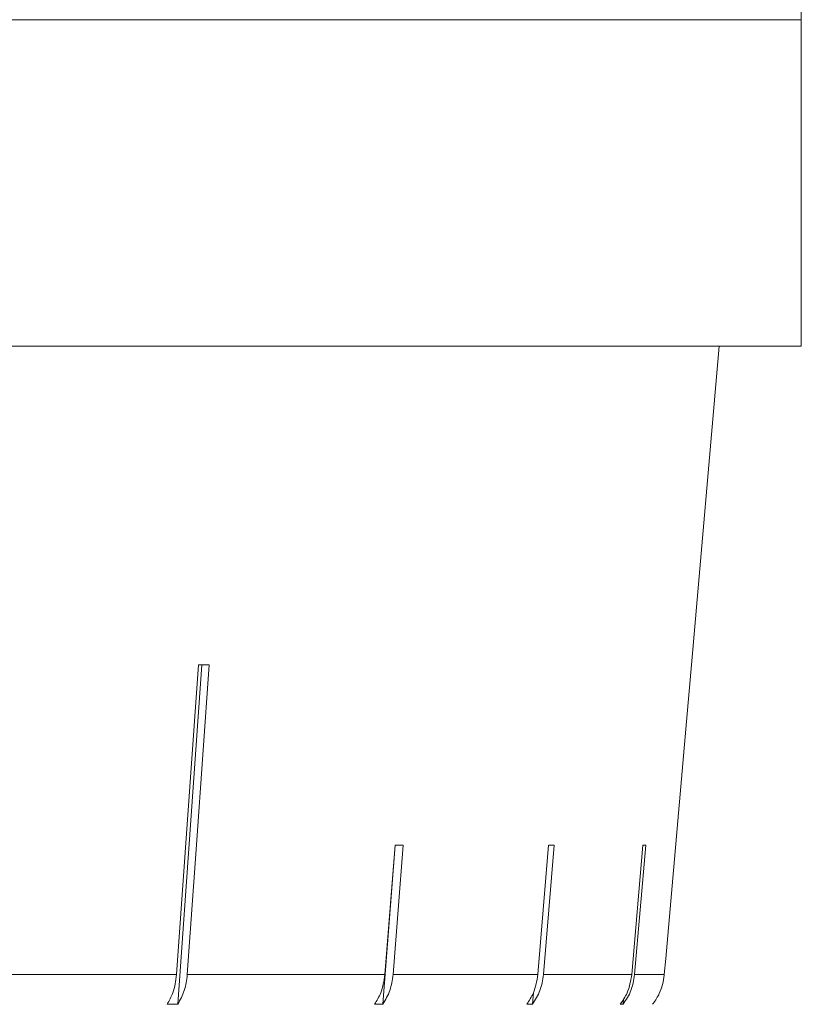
# Model space of a CAD drawing. Header units: inches. Extents: x -4.1 to 22.8, y -8.3 to 17.7.
# Tile 104 of 130: x 13.641 to 14.072, y 0.896 to 1.439. Entities that reach past the tile are written whole.
import ezdxf

# ---------------------------------------------------------------- set-up
doc = ezdxf.new("R2010")
doc.units = ezdxf.units.IN
doc.header["$MEASUREMENT"] = 0

msp = doc.modelspace()

# ---------------------------------------------------------------- linework, layer by layer
at = {"color": 7, "linetype": 'Continuous', "lineweight": 15}
for p, q in [((14.07214, 1.43919), (14.07191, 1.45917)), ((11.13614, 1.43919), (14.07214, 1.43919)), ((13.66032, 1.43919), (13.58539, 1.43919)), ((13.7611, 1.43919), (13.69414, 1.43919)), ((13.84921, 1.43919), (13.79096, 1.43919)), ((13.92368, 1.43919), (13.87477, 1.43919)), ((13.9837, 1.43919), (13.94466, 1.43919)), ((14.0286, 1.43919), (13.99986, 1.43919)), ((14.05789, 1.43919), (14.03977, 1.43919)), ((14.07125, 1.43919), (14.06395, 1.43919)), ((14.07214, 1.25919), (14.07214, 1.43919)), ((14.07214, 1.25919), (11.13614, 1.25919)), ((14.01157, 1.08343), (14.02694, 1.25919)), ((13.73983, 1.08343), (13.72773, 0.91248)), ((13.72839, 0.89612), (13.74165, 1.08343)), ((14.00919, 1.05636), (14.01156, 1.08343)), ((13.84136, 0.89612), (13.8482, 0.98381)), ((13.84812, 0.98381), (13.84256, 0.91248)), ((13.8471, 0.91248), (13.85266, 0.98381)), ((13.93284, 0.98381), (13.92691, 0.91248)), ((13.93, 0.91248), (13.93593, 0.98381)), ((13.98484, 0.98381), (13.97868, 0.91248)), ((13.98024, 0.91248), (13.9864, 0.98381)), ((13.9966, 0.91248), (13.99738, 0.92133)), ((13.59229, 0.91248), (13.72773, 0.91248)), ((13.7336, 0.91248), (13.84256, 0.91248)), ((13.8471, 0.91248), (13.92691, 0.91248)), ((13.93, 0.91248), (13.97868, 0.91248)), ((13.98024, 0.91248), (13.9966, 0.91248)), ((13.92387, 0.89612), (13.92439, 0.9024)), ((13.72839, 0.89612), (13.72251, 0.89612)), ((13.84136, 0.89612), (13.83682, 0.89612)), ((13.92387, 0.89612), (13.92078, 0.89612)), ((13.97388, 0.89612), (13.97231, 0.89612)), ((13.97388, 0.89612), (13.97414, 0.89918))]:
    msp.add_line(p, q, dxfattribs=at)
at = {"color": 7, "linetype": 'Continuous', "lineweight": 15, "flags": 128}
for points in [[(13.7336, 0.91248), (13.73867, 0.98402), (13.7457, 1.08343)], [(14.01156, 1.08343), (14.00919, 1.05636), (13.99738, 0.92133), (13.9966, 0.91248)]]:
    msp.add_lwpolyline(points, dxfattribs=at)
at = {"color": 7, "linetype": 'Continuous', "lineweight": 15}
for centre, major_axis, ratio, start_param, end_param in [((12.59535, 1.20751), (1.41826, -0.10065), 0.051167, 5.654986, 5.662037), ((12.59452, 1.10712), (1.40949, -0.11005), 0.039478, 5.811493, 5.818588), ((12.59388, 1.10712), (1.4095, -0.11737), 0.026849, 5.967723, 5.974818), ((12.59348, 1.10712), (1.4095, -0.12182), 0.013584, 6.123737, 6.130832)]:
    msp.add_ellipse(centre, major_axis=major_axis, ratio=ratio, start_param=start_param, end_param=end_param, dxfattribs=at)
for points, knots in [([(13.72773, 0.91248), (13.72723, 0.90902), (13.72639, 0.90309), (13.72365, 0.89816), (13.72251, 0.89612)], [0, 0, 0, 0, 0.585349, 1, 1, 1, 1]), ([(13.72839, 0.89612), (13.72973, 0.89859), (13.73243, 0.90358), (13.73321, 0.9095), (13.7336, 0.91248)], [0, 0, 0, 0, 0.496777, 1, 1, 1, 1]), ([(13.84256, 0.91248), (13.84202, 0.90902), (13.84109, 0.90309), (13.83807, 0.89816), (13.83682, 0.89612)], [0, 0, 0, 0, 0.585349, 1, 1, 1, 1]), ([(13.84136, 0.89612), (13.84284, 0.89859), (13.84581, 0.90358), (13.84667, 0.9095), (13.8471, 0.91248)], [0, 0, 0, 0, 0.4968501, 1, 1, 1, 1]), ([(13.92691, 0.91248), (13.92633, 0.90902), (13.92534, 0.90309), (13.92211, 0.89816), (13.92078, 0.89612)], [0, 0, 0, 0, 0.585346, 1, 1, 1, 1]), ([(13.92387, 0.89612), (13.92544, 0.89859), (13.92862, 0.90358), (13.92953, 0.9095), (13.93, 0.91248)], [0, 0, 0, 0, 0.4969012, 1, 1, 1, 1]), ([(13.97868, 0.91248), (13.97808, 0.90902), (13.97705, 0.90309), (13.9737, 0.89816), (13.97231, 0.89612)], [0, 0, 0, 0, 0.585348, 1, 1, 1, 1]), ([(13.97388, 0.89612), (13.97552, 0.89859), (13.97881, 0.90358), (13.97976, 0.9095), (13.98024, 0.91248)], [0, 0, 0, 0, 0.4969284, 1, 1, 1, 1]), ([(13.9966, 0.91248), (13.99659, 0.91239), (13.99628, 0.90885), (13.99473, 0.90319), (13.99172, 0.89814), (13.99028, 0.89627), (13.99016, 0.89612)], [0, 0, 0, 0, 0.0151965, 0.6008037, 0.9673211, 1, 1, 1, 1])]:
    msp.add_open_spline(points, degree=3, knots=knots, dxfattribs=at)

doc.saveas('drawing.dxf')
